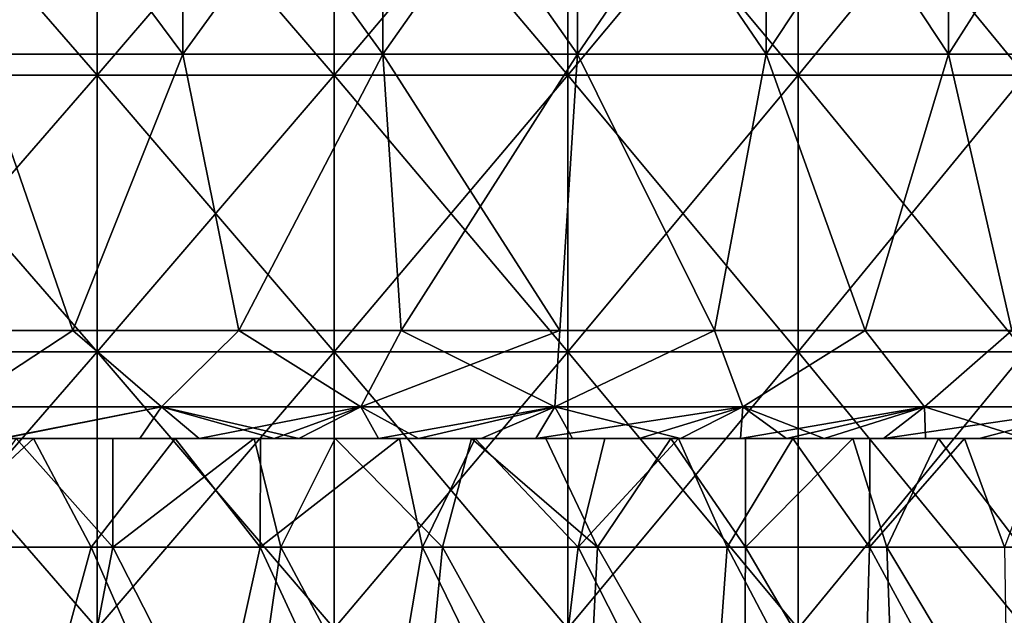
# Model space of a CAD drawing. Header units: inches. Extents: x -3.56 to 3.56, y -0.38 to 0.62.
# Tile 206 of 256: x 1.77 to 2.05, y 0.07 to 0.25. Entities that reach past the tile are written whole.
import ezdxf

# ---------------------------------------------------------------- set-up
doc = ezdxf.new("R2010")
doc.units = ezdxf.units.IN
doc.header["$LTSCALE"] = 65.185185
doc.header["$MEASUREMENT"] = 0
for name, color, linetype in [('10', 7, 'CONTINUOUS'), ('2', 7, 'CONTINUOUS'), ('3', 7, 'CONTINUOUS'), ('4', 7, 'CONTINUOUS'), ('52', 7, 'CONTINUOUS'), ('53', 7, 'CONTINUOUS'), ('54', 7, 'CONTINUOUS'), ('9', 7, 'CONTINUOUS')]:
    doc.layers.add(name, color=color, linetype=linetype)

msp = doc.modelspace()

# ---------------------------------------------------------------- linework, layer by layer
at = {"layer": '10', "color": 13, "linetype": 'Continuous', "true_color": 0xd67263}
for points in [[(1.74073, 0.125, 1.61567), (1.77079, 0.125, 1.58266), (1.73678, 0.0935, 1.61995), (1.74073, 0.125, 1.61567)], [(1.73678, 0.0935, 1.61995), (1.77079, 0.125, 1.58266), (1.78749, 0.0935, 1.56381), (1.73678, 0.0935, 1.61995)], [(1.79376, 0.0935, -1.55661), (1.76578, 0.125, -1.58825), (1.74328, 0.0935, -1.61295), (1.79376, 0.0935, -1.55661)], [(1.79373, 0.125, -1.55662), (1.76578, 0.125, -1.58825), (1.79376, 0.0935, -1.55661), (1.79373, 0.125, -1.55662)], [(1.77079, 0.125, 1.58266), (1.81182, 0.125, 1.53553), (1.78749, 0.0935, 1.56381), (1.77079, 0.125, 1.58266)], [(1.78749, 0.0935, 1.56381), (1.81182, 0.125, 1.53553), (1.83639, 0.0935, 1.50609), (1.78749, 0.0935, 1.56381)], [(1.83472, 0.125, -1.50811), (1.79373, 0.125, -1.55662), (1.79376, 0.0935, -1.55661), (1.83472, 0.125, -1.50811)], [(1.84243, 0.0935, -1.49869), (1.83472, 0.125, -1.50811), (1.79376, 0.0935, -1.55661), (1.84243, 0.0935, -1.49869)], [(1.81182, 0.125, 1.53553), (1.8365, 0.125, 1.50592), (1.83639, 0.0935, 1.50609), (1.81182, 0.125, 1.53553)], [(1.85817, 0.125, -1.47914), (1.83472, 0.125, -1.50811), (1.84243, 0.0935, -1.49869), (1.85817, 0.125, -1.47914)], [(1.8365, 0.125, 1.50592), (1.87682, 0.125, 1.45539), (1.83639, 0.0935, 1.50609), (1.8365, 0.125, 1.50592)], [(1.83639, 0.0935, 1.50609), (1.87682, 0.125, 1.45539), (1.88343, 0.0935, 1.44683), (1.83639, 0.0935, 1.50609)], [(1.88923, 0.0935, -1.43925), (1.85817, 0.125, -1.47914), (1.84243, 0.0935, -1.49869), (1.88923, 0.0935, -1.43925)], [(1.89767, 0.125, -1.42809), (1.85817, 0.125, -1.47914), (1.88923, 0.0935, -1.43925), (1.89767, 0.125, -1.42809)], [(1.87682, 0.125, 1.45539), (1.89872, 0.125, 1.42671), (1.88343, 0.0935, 1.44683), (1.87682, 0.125, 1.45539)], [(1.88343, 0.0935, 1.44683), (1.89872, 0.125, 1.42671), (1.92855, 0.0935, 1.38611), (1.88343, 0.0935, 1.44683)], [(1.93411, 0.0935, -1.37835), (1.89767, 0.125, -1.42809), (1.88923, 0.0935, -1.43925), (1.93411, 0.0935, -1.37835)], [(1.9192, 0.125, -1.399), (1.89767, 0.125, -1.42809), (1.93411, 0.0935, -1.37835), (1.9192, 0.125, -1.399)], [(1.89872, 0.125, 1.42671), (1.93621, 0.125, 1.37538), (1.92855, 0.0935, 1.38611), (1.89872, 0.125, 1.42671)], [(1.95538, 0.125, -1.34797), (1.9192, 0.125, -1.399), (1.93411, 0.0935, -1.37835), (1.95538, 0.125, -1.34797)], [(1.93621, 0.125, 1.37538), (1.95754, 0.125, 1.34483), (1.92855, 0.0935, 1.38611), (1.93621, 0.125, 1.37538)], [(1.92855, 0.0935, 1.38611), (1.95754, 0.125, 1.34483), (1.97172, 0.0935, 1.32398), (1.92855, 0.0935, 1.38611)], [(1.97703, 0.0935, -1.31605), (1.95538, 0.125, -1.34797), (1.93411, 0.0935, -1.37835), (1.97703, 0.0935, -1.31605)], [(1.97695, 0.125, -1.31612), (1.95538, 0.125, -1.34797), (1.97703, 0.0935, -1.31605), (1.97695, 0.125, -1.31612)], [(1.95754, 0.125, 1.34483), (1.99068, 0.125, 1.29526), (1.97172, 0.0935, 1.32398), (1.95754, 0.125, 1.34483)], [(1.97172, 0.0935, 1.32398), (1.99068, 0.125, 1.29526), (2.01289, 0.0935, 1.26051), (1.97172, 0.0935, 1.32398)], [(2.00809, 0.125, -1.26812), (1.97695, 0.125, -1.31612), (1.97703, 0.0935, -1.31605), (2.00809, 0.125, -1.26812)], [(2.01794, 0.0935, -1.25241), (2.00809, 0.125, -1.26812), (1.97703, 0.0935, -1.31605), (2.01794, 0.0935, -1.25241)], [(1.99068, 0.125, 1.29526), (2.01296, 0.125, 1.26035), (2.01289, 0.0935, 1.26051), (1.99068, 0.125, 1.29526)], [(2.03287, 0.125, -1.22801), (2.00809, 0.125, -1.26812), (2.01794, 0.0935, -1.25241), (2.03287, 0.125, -1.22801)], [(2.01296, 0.125, 1.26035), (2.04045, 0.125, 1.21536), (2.01289, 0.0935, 1.26051), (2.01296, 0.125, 1.26035)], [(2.01289, 0.0935, 1.26051), (2.04045, 0.125, 1.21536), (2.05202, 0.0935, 1.19576), (2.01289, 0.0935, 1.26051)], [(2.05681, 0.0935, -1.1875), (2.03287, 0.125, -1.22801), (2.01794, 0.0935, -1.25241), (2.05681, 0.0935, -1.1875)], [(2.0568, 0.125, -1.18751), (2.03287, 0.125, -1.22801), (2.05681, 0.0935, -1.1875), (2.0568, 0.125, -1.18751)], [(2.04045, 0.125, 1.21536), (2.0638, 0.125, 1.17531), (2.05202, 0.0935, 1.19576), (2.04045, 0.125, 1.21536)]]:
    msp.add_3dface(points, dxfattribs=at)
at = {"layer": '2', "color": 13, "linetype": 'Continuous', "true_color": 0xd67263}
for points in [[(1.78917, 0.23014, -3.08063), (1.71963, 0.23014, -3.11998), (1.78917, 0.31022, -3.08063), (1.78917, 0.23014, -3.08063)], [(1.78917, 0.31022, -3.08063), (1.71963, 0.23014, -3.11998), (1.71963, 0.31022, -3.11998), (1.78917, 0.31022, -3.08063)], [(1.71963, 0.23014, 3.11998), (1.78917, 0.23014, 3.08063), (1.71963, 0.31022, 3.11998), (1.71963, 0.23014, 3.11998)], [(1.71963, 0.31022, 3.11998), (1.78917, 0.23014, 3.08063), (1.78917, 0.31022, 3.08063), (1.71963, 0.31022, 3.11998)], [(1.8578, 0.23014, -3.03973), (1.78917, 0.23014, -3.08063), (1.8578, 0.31022, -3.03973), (1.8578, 0.23014, -3.03973)], [(1.8578, 0.31022, -3.03973), (1.78917, 0.23014, -3.08063), (1.78917, 0.31022, -3.08063), (1.8578, 0.31022, -3.03973)], [(1.78917, 0.23014, 3.08063), (1.8578, 0.23014, 3.03973), (1.78917, 0.31022, 3.08063), (1.78917, 0.23014, 3.08063)], [(1.78917, 0.31022, 3.08063), (1.8578, 0.23014, 3.03973), (1.8578, 0.31022, 3.03973), (1.78917, 0.31022, 3.08063)], [(1.9255, 0.23014, -2.99731), (1.8578, 0.23014, -3.03973), (1.9255, 0.31022, -2.99731), (1.9255, 0.23014, -2.99731)], [(1.9255, 0.31022, -2.99731), (1.8578, 0.23014, -3.03973), (1.8578, 0.31022, -3.03973), (1.9255, 0.31022, -2.99731)], [(1.8578, 0.23014, 3.03973), (1.9255, 0.23014, 2.99731), (1.8578, 0.31022, 3.03973), (1.8578, 0.23014, 3.03973)], [(1.8578, 0.31022, 3.03973), (1.9255, 0.23014, 2.99731), (1.9255, 0.31022, 2.99731), (1.8578, 0.31022, 3.03973)], [(1.99224, 0.23014, -2.95337), (1.9255, 0.23014, -2.99731), (1.99224, 0.31022, -2.95337), (1.99224, 0.23014, -2.95337)], [(1.99224, 0.31022, -2.95337), (1.9255, 0.23014, -2.99731), (1.9255, 0.31022, -2.99731), (1.99224, 0.31022, -2.95337)], [(1.9255, 0.23014, 2.99731), (1.99224, 0.23014, 2.95337), (1.9255, 0.31022, 2.99731), (1.9255, 0.23014, 2.99731)], [(1.9255, 0.31022, 2.99731), (1.99224, 0.23014, 2.95337), (1.99224, 0.31022, 2.95337), (1.9255, 0.31022, 2.99731)], [(2.05797, 0.23014, -2.90795), (1.99224, 0.23014, -2.95337), (2.05797, 0.31022, -2.90795), (2.05797, 0.23014, -2.90795)], [(2.05797, 0.31022, -2.90795), (1.99224, 0.23014, -2.95337), (1.99224, 0.31022, -2.95337), (2.05797, 0.31022, -2.90795)], [(1.99224, 0.23014, 2.95337), (2.05797, 0.23014, 2.90795), (1.99224, 0.31022, 2.95337), (1.99224, 0.23014, 2.95337)], [(1.99224, 0.31022, 2.95337), (2.05797, 0.23014, 2.90795), (2.05797, 0.31022, 2.90795), (1.99224, 0.31022, 2.95337)], [(1.78917, 0.15006, -3.08063), (1.71963, 0.15006, -3.11998), (1.78917, 0.23014, -3.08063), (1.78917, 0.15006, -3.08063)], [(1.78917, 0.23014, -3.08063), (1.71963, 0.15006, -3.11998), (1.71963, 0.23014, -3.11998), (1.78917, 0.23014, -3.08063)], [(1.71963, 0.15006, 3.11998), (1.78917, 0.15006, 3.08063), (1.71963, 0.23014, 3.11998), (1.71963, 0.15006, 3.11998)], [(1.71963, 0.23014, 3.11998), (1.78917, 0.15006, 3.08063), (1.78917, 0.23014, 3.08063), (1.71963, 0.23014, 3.11998)], [(1.8578, 0.15006, -3.03973), (1.78917, 0.15006, -3.08063), (1.8578, 0.23014, -3.03973), (1.8578, 0.15006, -3.03973)], [(1.8578, 0.23014, -3.03973), (1.78917, 0.15006, -3.08063), (1.78917, 0.23014, -3.08063), (1.8578, 0.23014, -3.03973)], [(1.78917, 0.15006, 3.08063), (1.8578, 0.15006, 3.03973), (1.78917, 0.23014, 3.08063), (1.78917, 0.15006, 3.08063)], [(1.78917, 0.23014, 3.08063), (1.8578, 0.15006, 3.03973), (1.8578, 0.23014, 3.03973), (1.78917, 0.23014, 3.08063)], [(1.9255, 0.15006, -2.99731), (1.8578, 0.15006, -3.03973), (1.9255, 0.23014, -2.99731), (1.9255, 0.15006, -2.99731)], [(1.9255, 0.23014, -2.99731), (1.8578, 0.15006, -3.03973), (1.8578, 0.23014, -3.03973), (1.9255, 0.23014, -2.99731)], [(1.8578, 0.15006, 3.03973), (1.9255, 0.15006, 2.99731), (1.8578, 0.23014, 3.03973), (1.8578, 0.15006, 3.03973)], [(1.8578, 0.23014, 3.03973), (1.9255, 0.15006, 2.99731), (1.9255, 0.23014, 2.99731), (1.8578, 0.23014, 3.03973)], [(1.99224, 0.15006, -2.95337), (1.9255, 0.15006, -2.99731), (1.99224, 0.23014, -2.95337), (1.99224, 0.15006, -2.95337)], [(1.99224, 0.23014, -2.95337), (1.9255, 0.15006, -2.99731), (1.9255, 0.23014, -2.99731), (1.99224, 0.23014, -2.95337)], [(1.9255, 0.15006, 2.99731), (1.99224, 0.15006, 2.95337), (1.9255, 0.23014, 2.99731), (1.9255, 0.15006, 2.99731)], [(1.9255, 0.23014, 2.99731), (1.99224, 0.15006, 2.95337), (1.99224, 0.23014, 2.95337), (1.9255, 0.23014, 2.99731)], [(2.05797, 0.15006, -2.90795), (1.99224, 0.15006, -2.95337), (2.05797, 0.23014, -2.90795), (2.05797, 0.15006, -2.90795)], [(2.05797, 0.23014, -2.90795), (1.99224, 0.15006, -2.95337), (1.99224, 0.23014, -2.95337), (2.05797, 0.23014, -2.90795)], [(1.99224, 0.15006, 2.95337), (2.05797, 0.15006, 2.90795), (1.99224, 0.23014, 2.95337), (1.99224, 0.15006, 2.95337)], [(1.99224, 0.23014, 2.95337), (2.05797, 0.15006, 2.90795), (2.05797, 0.23014, 2.90795), (1.99224, 0.23014, 2.95337)], [(1.78917, 0.06998, -3.08063), (1.71963, 0.06998, -3.11998), (1.78917, 0.15006, -3.08063), (1.78917, 0.06998, -3.08063)], [(1.78917, 0.15006, -3.08063), (1.71963, 0.06998, -3.11998), (1.71963, 0.15006, -3.11998), (1.78917, 0.15006, -3.08063)], [(1.71963, 0.06998, 3.11998), (1.78917, 0.06998, 3.08063), (1.71963, 0.15006, 3.11998), (1.71963, 0.06998, 3.11998)], [(1.71963, 0.15006, 3.11998), (1.78917, 0.06998, 3.08063), (1.78917, 0.15006, 3.08063), (1.71963, 0.15006, 3.11998)], [(1.8578, 0.06998, -3.03973), (1.78917, 0.06998, -3.08063), (1.8578, 0.15006, -3.03973), (1.8578, 0.06998, -3.03973)], [(1.8578, 0.15006, -3.03973), (1.78917, 0.06998, -3.08063), (1.78917, 0.15006, -3.08063), (1.8578, 0.15006, -3.03973)], [(1.78917, 0.06998, 3.08063), (1.8578, 0.06998, 3.03973), (1.78917, 0.15006, 3.08063), (1.78917, 0.06998, 3.08063)], [(1.78917, 0.15006, 3.08063), (1.8578, 0.06998, 3.03973), (1.8578, 0.15006, 3.03973), (1.78917, 0.15006, 3.08063)], [(1.9255, 0.06998, -2.99731), (1.8578, 0.06998, -3.03973), (1.9255, 0.15006, -2.99731), (1.9255, 0.06998, -2.99731)], [(1.9255, 0.15006, -2.99731), (1.8578, 0.06998, -3.03973), (1.8578, 0.15006, -3.03973), (1.9255, 0.15006, -2.99731)], [(1.8578, 0.06998, 3.03973), (1.9255, 0.06998, 2.99731), (1.8578, 0.15006, 3.03973), (1.8578, 0.06998, 3.03973)], [(1.8578, 0.15006, 3.03973), (1.9255, 0.06998, 2.99731), (1.9255, 0.15006, 2.99731), (1.8578, 0.15006, 3.03973)], [(1.99224, 0.06998, -2.95337), (1.9255, 0.06998, -2.99731), (1.99224, 0.15006, -2.95337), (1.99224, 0.06998, -2.95337)], [(1.99224, 0.15006, -2.95337), (1.9255, 0.06998, -2.99731), (1.9255, 0.15006, -2.99731), (1.99224, 0.15006, -2.95337)], [(1.9255, 0.06998, 2.99731), (1.99224, 0.06998, 2.95337), (1.9255, 0.15006, 2.99731), (1.9255, 0.06998, 2.99731)], [(1.9255, 0.15006, 2.99731), (1.99224, 0.06998, 2.95337), (1.99224, 0.15006, 2.95337), (1.9255, 0.15006, 2.99731)], [(2.05797, 0.06998, -2.90795), (1.99224, 0.06998, -2.95337), (2.05797, 0.15006, -2.90795), (2.05797, 0.06998, -2.90795)], [(2.05797, 0.15006, -2.90795), (1.99224, 0.06998, -2.95337), (1.99224, 0.15006, -2.95337), (2.05797, 0.15006, -2.90795)], [(1.99224, 0.06998, 2.95337), (2.05797, 0.06998, 2.90795), (1.99224, 0.15006, 2.95337), (1.99224, 0.06998, 2.95337)], [(1.99224, 0.15006, 2.95337), (2.05797, 0.06998, 2.90795), (2.05797, 0.15006, 2.90795), (1.99224, 0.15006, 2.95337)]]:
    msp.add_3dface(points, dxfattribs=at)
at = {"layer": '3', "color": 13, "linetype": 'Continuous', "true_color": 0xd67263}
for points in [[(1.75446, 0.23625, -2.03581), (1.81402, 0.23625, -1.98293), (1.75446, 0.31633, -2.03581), (1.75446, 0.23625, -2.03581)], [(1.75446, 0.31633, -2.03581), (1.81402, 0.23625, -1.98293), (1.81402, 0.31633, -1.98293), (1.75446, 0.31633, -2.03581)], [(1.81402, 0.23625, -1.98293), (1.87198, 0.23625, -1.9283), (1.81402, 0.31633, -1.98293), (1.81402, 0.23625, -1.98293)], [(1.81402, 0.31633, -1.98293), (1.87198, 0.23625, -1.9283), (1.87198, 0.31633, -1.9283), (1.81402, 0.31633, -1.98293)], [(1.87198, 0.23625, -1.9283), (1.9283, 0.23625, -1.87198), (1.87198, 0.31633, -1.9283), (1.87198, 0.23625, -1.9283)], [(1.87198, 0.31633, -1.9283), (1.9283, 0.23625, -1.87198), (1.9283, 0.31633, -1.87198), (1.87198, 0.31633, -1.9283)], [(1.9283, 0.23625, -1.87198), (1.98293, 0.23625, -1.81402), (1.9283, 0.31633, -1.87198), (1.9283, 0.23625, -1.87198)], [(1.9283, 0.31633, -1.87198), (1.98293, 0.23625, -1.81402), (1.98293, 0.31633, -1.81402), (1.9283, 0.31633, -1.87198)], [(1.98293, 0.23625, -1.81402), (2.03581, 0.23625, -1.75446), (1.98293, 0.31633, -1.81402), (1.98293, 0.23625, -1.81402)], [(1.98293, 0.31633, -1.81402), (2.03581, 0.23625, -1.75446), (2.03581, 0.31633, -1.75446), (1.98293, 0.31633, -1.81402)], [(2.03581, 0.23625, -1.75446), (2.08691, 0.23625, -1.69336), (2.03581, 0.31633, -1.75446), (2.03581, 0.23625, -1.75446)], [(2.03581, 0.31633, -1.75446), (2.08691, 0.23625, -1.69336), (2.08691, 0.31633, -1.69336), (2.03581, 0.31633, -1.75446)], [(1.73301, 0.15625, -2.0541), (1.78214, 0.15625, -2.01162), (1.75446, 0.23625, -2.03581), (1.73301, 0.15625, -2.0541)], [(1.75446, 0.23625, -2.03581), (1.78214, 0.15625, -2.01162), (1.81402, 0.23625, -1.98293), (1.75446, 0.23625, -2.03581)], [(1.78214, 0.15625, -2.01162), (1.83023, 0.15625, -1.96797), (1.81402, 0.23625, -1.98293), (1.78214, 0.15625, -2.01162)], [(1.81402, 0.23625, -1.98293), (1.83023, 0.15625, -1.96797), (1.87198, 0.23625, -1.9283), (1.81402, 0.23625, -1.98293)], [(1.83023, 0.15625, -1.96797), (1.87725, 0.15625, -1.92317), (1.87198, 0.23625, -1.9283), (1.83023, 0.15625, -1.96797)], [(1.87725, 0.15625, -1.92317), (1.92317, 0.15625, -1.87725), (1.87198, 0.23625, -1.9283), (1.87725, 0.15625, -1.92317)], [(1.87198, 0.23625, -1.9283), (1.92317, 0.15625, -1.87725), (1.9283, 0.23625, -1.87198), (1.87198, 0.23625, -1.9283)], [(1.92317, 0.15625, -1.87725), (1.96797, 0.15625, -1.83023), (1.9283, 0.23625, -1.87198), (1.92317, 0.15625, -1.87725)], [(1.9283, 0.23625, -1.87198), (1.96797, 0.15625, -1.83023), (1.98293, 0.23625, -1.81402), (1.9283, 0.23625, -1.87198)], [(1.96797, 0.15625, -1.83023), (2.01162, 0.15625, -1.78214), (1.98293, 0.23625, -1.81402), (1.96797, 0.15625, -1.83023)], [(1.98293, 0.23625, -1.81402), (2.01162, 0.15625, -1.78214), (2.03581, 0.23625, -1.75446), (1.98293, 0.23625, -1.81402)], [(2.01162, 0.15625, -1.78214), (2.0541, 0.15625, -1.73301), (2.03581, 0.23625, -1.75446), (2.01162, 0.15625, -1.78214)], [(2.03581, 0.23625, -1.75446), (2.0541, 0.15625, -1.73301), (2.08691, 0.23625, -1.69336), (2.03581, 0.23625, -1.75446)]]:
    msp.add_3dface(points, dxfattribs=at)
at = {"layer": '4', "color": 13, "linetype": 'Continuous', "true_color": 0xd67263}
for points in [[(1.81402, 0.23625, 1.98293), (1.75446, 0.23625, 2.03581), (1.81402, 0.31633, 1.98293), (1.81402, 0.23625, 1.98293)], [(1.75446, 0.23625, 2.03581), (1.75446, 0.31633, 2.03581), (1.81402, 0.31633, 1.98293), (1.75446, 0.23625, 2.03581)], [(1.87198, 0.23625, 1.9283), (1.81402, 0.23625, 1.98293), (1.87198, 0.31633, 1.9283), (1.87198, 0.23625, 1.9283)], [(1.81402, 0.23625, 1.98293), (1.81402, 0.31633, 1.98293), (1.87198, 0.31633, 1.9283), (1.81402, 0.23625, 1.98293)], [(1.9283, 0.23625, 1.87198), (1.87198, 0.23625, 1.9283), (1.9283, 0.31633, 1.87198), (1.9283, 0.23625, 1.87198)], [(1.87198, 0.23625, 1.9283), (1.87198, 0.31633, 1.9283), (1.9283, 0.31633, 1.87198), (1.87198, 0.23625, 1.9283)], [(1.98293, 0.23625, 1.81402), (1.9283, 0.23625, 1.87198), (1.98293, 0.31633, 1.81402), (1.98293, 0.23625, 1.81402)], [(1.9283, 0.23625, 1.87198), (1.9283, 0.31633, 1.87198), (1.98293, 0.31633, 1.81402), (1.9283, 0.23625, 1.87198)], [(2.03581, 0.23625, 1.75446), (1.98293, 0.23625, 1.81402), (2.03581, 0.31633, 1.75446), (2.03581, 0.23625, 1.75446)], [(1.98293, 0.23625, 1.81402), (1.98293, 0.31633, 1.81402), (2.03581, 0.31633, 1.75446), (1.98293, 0.23625, 1.81402)], [(2.08691, 0.23625, 1.69336), (2.03581, 0.23625, 1.75446), (2.08691, 0.31633, 1.69336), (2.08691, 0.23625, 1.69336)], [(2.03581, 0.23625, 1.75446), (2.03581, 0.31633, 1.75446), (2.08691, 0.31633, 1.69336), (2.03581, 0.23625, 1.75446)], [(1.78214, 0.15625, 2.01162), (1.73301, 0.15625, 2.0541), (1.75446, 0.23625, 2.03581), (1.78214, 0.15625, 2.01162)], [(1.81402, 0.23625, 1.98293), (1.78214, 0.15625, 2.01162), (1.75446, 0.23625, 2.03581), (1.81402, 0.23625, 1.98293)], [(1.83023, 0.15625, 1.96797), (1.78214, 0.15625, 2.01162), (1.81402, 0.23625, 1.98293), (1.83023, 0.15625, 1.96797)], [(1.87198, 0.23625, 1.9283), (1.83023, 0.15625, 1.96797), (1.81402, 0.23625, 1.98293), (1.87198, 0.23625, 1.9283)], [(1.87725, 0.15625, 1.92317), (1.83023, 0.15625, 1.96797), (1.87198, 0.23625, 1.9283), (1.87725, 0.15625, 1.92317)], [(1.9283, 0.23625, 1.87198), (1.87725, 0.15625, 1.92317), (1.87198, 0.23625, 1.9283), (1.9283, 0.23625, 1.87198)], [(1.92317, 0.15625, 1.87725), (1.87725, 0.15625, 1.92317), (1.9283, 0.23625, 1.87198), (1.92317, 0.15625, 1.87725)], [(1.96797, 0.15625, 1.83023), (1.92317, 0.15625, 1.87725), (1.9283, 0.23625, 1.87198), (1.96797, 0.15625, 1.83023)], [(1.98293, 0.23625, 1.81402), (1.96797, 0.15625, 1.83023), (1.9283, 0.23625, 1.87198), (1.98293, 0.23625, 1.81402)], [(2.01162, 0.15625, 1.78214), (1.96797, 0.15625, 1.83023), (1.98293, 0.23625, 1.81402), (2.01162, 0.15625, 1.78214)], [(2.03581, 0.23625, 1.75446), (2.01162, 0.15625, 1.78214), (1.98293, 0.23625, 1.81402), (2.03581, 0.23625, 1.75446)], [(2.0541, 0.15625, 1.73301), (2.01162, 0.15625, 1.78214), (2.03581, 0.23625, 1.75446), (2.0541, 0.15625, 1.73301)], [(2.08691, 0.23625, 1.69336), (2.0541, 0.15625, 1.73301), (2.03581, 0.23625, 1.75446), (2.08691, 0.23625, 1.69336)]]:
    msp.add_3dface(points, dxfattribs=at)
at = {"layer": '52', "color": 13, "linetype": 'Continuous', "true_color": 0xd67263}
for points in [[(1.78214, 0.15625, -2.01162), (1.73301, 0.15625, -2.0541), (1.74848, 0.13415, -2.02888), (1.78214, 0.15625, -2.01162)], [(1.80784, 0.13415, -1.97617), (1.78214, 0.15625, -2.01162), (1.74848, 0.13415, -2.02888), (1.80784, 0.13415, -1.97617)], [(1.83023, 0.15625, -1.96797), (1.78214, 0.15625, -2.01162), (1.80784, 0.13415, -1.97617), (1.83023, 0.15625, -1.96797)], [(1.86561, 0.13415, -1.92173), (1.83023, 0.15625, -1.96797), (1.80784, 0.13415, -1.97617), (1.86561, 0.13415, -1.92173)], [(1.87725, 0.15625, -1.92317), (1.83023, 0.15625, -1.96797), (1.86561, 0.13415, -1.92173), (1.87725, 0.15625, -1.92317)], [(1.92173, 0.13415, -1.86561), (1.87725, 0.15625, -1.92317), (1.86561, 0.13415, -1.92173), (1.92173, 0.13415, -1.86561)], [(1.92317, 0.15625, -1.87725), (1.87725, 0.15625, -1.92317), (1.92173, 0.13415, -1.86561), (1.92317, 0.15625, -1.87725)], [(1.96797, 0.15625, -1.83023), (1.92317, 0.15625, -1.87725), (1.92173, 0.13415, -1.86561), (1.96797, 0.15625, -1.83023)], [(1.97617, 0.13415, -1.80784), (1.96797, 0.15625, -1.83023), (1.92173, 0.13415, -1.86561), (1.97617, 0.13415, -1.80784)], [(2.01162, 0.15625, -1.78214), (1.96797, 0.15625, -1.83023), (1.97617, 0.13415, -1.80784), (2.01162, 0.15625, -1.78214)], [(2.02888, 0.13415, -1.74848), (2.01162, 0.15625, -1.78214), (1.97617, 0.13415, -1.80784), (2.02888, 0.13415, -1.74848)], [(2.0541, 0.15625, -1.73301), (2.01162, 0.15625, -1.78214), (2.02888, 0.13415, -1.74848), (2.0541, 0.15625, -1.73301)], [(2.0798, 0.13415, -1.68759), (2.0541, 0.15625, -1.73301), (2.02888, 0.13415, -1.74848), (2.0798, 0.13415, -1.68759)], [(1.76132, 0.125, -1.98832), (1.80784, 0.13415, -1.97617), (1.74848, 0.13415, -2.02888), (1.76132, 0.125, -1.98832)], [(1.76132, 0.125, -1.98832), (1.80153, 0.125, -1.95195), (1.80784, 0.13415, -1.97617), (1.76132, 0.125, -1.98832)], [(1.80153, 0.125, -1.95195), (1.8405, 0.125, -1.91523), (1.80784, 0.13415, -1.97617), (1.80153, 0.125, -1.95195)], [(1.8405, 0.125, -1.91523), (1.84762, 0.125, -1.90836), (1.80784, 0.13415, -1.97617), (1.8405, 0.125, -1.91523)], [(1.84762, 0.125, -1.90836), (1.86561, 0.13415, -1.92173), (1.80784, 0.13415, -1.97617), (1.84762, 0.125, -1.90836)], [(1.84762, 0.125, -1.90836), (1.88226, 0.125, -1.8742), (1.86561, 0.13415, -1.92173), (1.84762, 0.125, -1.90836)], [(1.88226, 0.125, -1.8742), (1.92173, 0.13415, -1.86561), (1.86561, 0.13415, -1.92173), (1.88226, 0.125, -1.8742)], [(1.88226, 0.125, -1.8742), (1.91627, 0.125, -1.83941), (1.92173, 0.13415, -1.86561), (1.88226, 0.125, -1.8742)], [(1.91627, 0.125, -1.83941), (1.92687, 0.125, -1.82832), (1.92173, 0.13415, -1.86561), (1.91627, 0.125, -1.83941)], [(1.92687, 0.125, -1.82832), (1.95816, 0.125, -1.79478), (1.92173, 0.13415, -1.86561), (1.92687, 0.125, -1.82832)], [(1.95816, 0.125, -1.79478), (1.97617, 0.13415, -1.80784), (1.92173, 0.13415, -1.86561), (1.95816, 0.125, -1.79478)], [(1.95816, 0.125, -1.79478), (1.98882, 0.125, -1.76075), (1.97617, 0.13415, -1.80784), (1.95816, 0.125, -1.79478)], [(1.98882, 0.125, -1.76075), (1.99981, 0.125, -1.74826), (1.97617, 0.13415, -1.80784), (1.98882, 0.125, -1.76075)], [(1.99981, 0.125, -1.74826), (2.02888, 0.13415, -1.74848), (1.97617, 0.13415, -1.80784), (1.99981, 0.125, -1.74826)], [(1.99981, 0.125, -1.74826), (2.02917, 0.125, -1.71409), (2.02888, 0.13415, -1.74848), (1.99981, 0.125, -1.74826)], [(2.02917, 0.125, -1.71409), (2.058, 0.125, -1.67936), (2.02888, 0.13415, -1.74848), (2.02917, 0.125, -1.71409)], [(2.058, 0.125, -1.67936), (2.0798, 0.13415, -1.68759), (2.02888, 0.13415, -1.74848), (2.058, 0.125, -1.67936)]]:
    msp.add_3dface(points, dxfattribs=at)
at = {"layer": '53', "color": 13, "linetype": 'Continuous', "true_color": 0xd67263}
for points in [[(1.73301, 0.15625, 2.0541), (1.78214, 0.15625, 2.01162), (1.74848, 0.13415, 2.02888), (1.73301, 0.15625, 2.0541)], [(1.74848, 0.13415, 2.02888), (1.78214, 0.15625, 2.01162), (1.80784, 0.13415, 1.97617), (1.74848, 0.13415, 2.02888)], [(1.78214, 0.15625, 2.01162), (1.83023, 0.15625, 1.96797), (1.80784, 0.13415, 1.97617), (1.78214, 0.15625, 2.01162)], [(1.80784, 0.13415, 1.97617), (1.83023, 0.15625, 1.96797), (1.86561, 0.13415, 1.92173), (1.80784, 0.13415, 1.97617)], [(1.83023, 0.15625, 1.96797), (1.87725, 0.15625, 1.92317), (1.86561, 0.13415, 1.92173), (1.83023, 0.15625, 1.96797)], [(1.87725, 0.15625, 1.92317), (1.92317, 0.15625, 1.87725), (1.86561, 0.13415, 1.92173), (1.87725, 0.15625, 1.92317)], [(1.86561, 0.13415, 1.92173), (1.92317, 0.15625, 1.87725), (1.92173, 0.13415, 1.86561), (1.86561, 0.13415, 1.92173)], [(1.92317, 0.15625, 1.87725), (1.96797, 0.15625, 1.83023), (1.92173, 0.13415, 1.86561), (1.92317, 0.15625, 1.87725)], [(1.92173, 0.13415, 1.86561), (1.96797, 0.15625, 1.83023), (1.97617, 0.13415, 1.80784), (1.92173, 0.13415, 1.86561)], [(1.96797, 0.15625, 1.83023), (2.01162, 0.15625, 1.78214), (1.97617, 0.13415, 1.80784), (1.96797, 0.15625, 1.83023)], [(1.97617, 0.13415, 1.80784), (2.01162, 0.15625, 1.78214), (2.02888, 0.13415, 1.74848), (1.97617, 0.13415, 1.80784)], [(2.01162, 0.15625, 1.78214), (2.0541, 0.15625, 1.73301), (2.02888, 0.13415, 1.74848), (2.01162, 0.15625, 1.78214)], [(2.02888, 0.13415, 1.74848), (2.0541, 0.15625, 1.73301), (2.0798, 0.13415, 1.68759), (2.02888, 0.13415, 1.74848)], [(1.76188, 0.125, 1.98782), (1.74848, 0.13415, 2.02888), (1.80784, 0.13415, 1.97617), (1.76188, 0.125, 1.98782)], [(1.8187, 0.125, 1.93595), (1.76188, 0.125, 1.98782), (1.80784, 0.13415, 1.97617), (1.8187, 0.125, 1.93595)], [(1.8187, 0.125, 1.93595), (1.80784, 0.13415, 1.97617), (1.86561, 0.13415, 1.92173), (1.8187, 0.125, 1.93595)], [(1.8405, 0.125, 1.91523), (1.8187, 0.125, 1.93595), (1.86561, 0.13415, 1.92173), (1.8405, 0.125, 1.91523)], [(1.8707, 0.125, 1.88574), (1.8405, 0.125, 1.91523), (1.86561, 0.13415, 1.92173), (1.8707, 0.125, 1.88574)], [(1.8707, 0.125, 1.88574), (1.86561, 0.13415, 1.92173), (1.92173, 0.13415, 1.86561), (1.8707, 0.125, 1.88574)], [(1.90042, 0.125, 1.85578), (1.8707, 0.125, 1.88574), (1.92173, 0.13415, 1.86561), (1.90042, 0.125, 1.85578)], [(1.91627, 0.125, 1.83941), (1.90042, 0.125, 1.85578), (1.92173, 0.13415, 1.86561), (1.91627, 0.125, 1.83941)], [(1.94618, 0.125, 1.80776), (1.91627, 0.125, 1.83941), (1.97617, 0.13415, 1.80784), (1.94618, 0.125, 1.80776)], [(1.91627, 0.125, 1.83941), (1.92173, 0.13415, 1.86561), (1.97617, 0.13415, 1.80784), (1.91627, 0.125, 1.83941)], [(1.97553, 0.125, 1.77565), (1.94618, 0.125, 1.80776), (1.97617, 0.13415, 1.80784), (1.97553, 0.125, 1.77565)], [(1.98882, 0.125, 1.76075), (1.97553, 0.125, 1.77565), (2.02888, 0.13415, 1.74848), (1.98882, 0.125, 1.76075)], [(1.97553, 0.125, 1.77565), (1.97617, 0.13415, 1.80784), (2.02888, 0.13415, 1.74848), (1.97553, 0.125, 1.77565)], [(2.01698, 0.125, 1.72843), (1.98882, 0.125, 1.76075), (2.02888, 0.13415, 1.74848), (2.01698, 0.125, 1.72843)], [(2.04463, 0.125, 1.69561), (2.01698, 0.125, 1.72843), (2.0798, 0.13415, 1.68759), (2.04463, 0.125, 1.69561)], [(2.01698, 0.125, 1.72843), (2.02888, 0.13415, 1.74848), (2.0798, 0.13415, 1.68759), (2.01698, 0.125, 1.72843)], [(2.058, 0.125, 1.67936), (2.04463, 0.125, 1.69561), (2.0798, 0.13415, 1.68759), (2.058, 0.125, 1.67936)]]:
    msp.add_3dface(points, dxfattribs=at)
at = {"layer": '54', "color": 13, "linetype": 'Continuous', "true_color": 0xd67263}
for points in [[(1.71252, 0.01924, 1.68822), (1.73678, 0.0935, 1.61995), (1.76722, 0.01924, 1.63088), (1.71252, 0.01924, 1.68822)], [(1.77935, 0.01924, -1.61763), (1.74328, 0.0935, -1.61295), (1.72508, 0.01924, -1.67539), (1.77935, 0.01924, -1.61763)], [(1.73678, 0.0935, 1.61995), (1.78749, 0.0935, 1.56381), (1.76722, 0.01924, 1.63088), (1.73678, 0.0935, 1.61995)], [(1.79376, 0.0935, -1.55661), (1.74328, 0.0935, -1.61295), (1.77935, 0.01924, -1.61763), (1.79376, 0.0935, -1.55661)], [(1.76722, 0.01924, 1.63088), (1.78749, 0.0935, 1.56381), (1.82001, 0.01924, 1.57176), (1.76722, 0.01924, 1.63088)], [(1.83169, 0.01924, -1.55812), (1.79376, 0.0935, -1.55661), (1.77935, 0.01924, -1.61763), (1.83169, 0.01924, -1.55812)], [(1.78749, 0.0935, 1.56381), (1.83639, 0.0935, 1.50609), (1.82001, 0.01924, 1.57176), (1.78749, 0.0935, 1.56381)], [(1.84243, 0.0935, -1.49869), (1.79376, 0.0935, -1.55661), (1.83169, 0.01924, -1.55812), (1.84243, 0.0935, -1.49869)], [(1.82001, 0.01924, 1.57176), (1.83639, 0.0935, 1.50609), (1.87081, 0.01924, 1.51093), (1.82001, 0.01924, 1.57176)], [(1.88204, 0.01924, -1.49692), (1.84243, 0.0935, -1.49869), (1.83169, 0.01924, -1.55812), (1.88204, 0.01924, -1.49692)], [(1.83639, 0.0935, 1.50609), (1.88343, 0.0935, 1.44683), (1.87081, 0.01924, 1.51093), (1.83639, 0.0935, 1.50609)], [(1.88923, 0.0935, -1.43925), (1.84243, 0.0935, -1.49869), (1.88204, 0.01924, -1.49692), (1.88923, 0.0935, -1.43925)], [(1.87081, 0.01924, 1.51093), (1.88343, 0.0935, 1.44683), (1.91958, 0.01924, 1.44846), (1.87081, 0.01924, 1.51093)], [(1.93034, 0.01924, -1.43409), (1.88923, 0.0935, -1.43925), (1.88204, 0.01924, -1.49692), (1.93034, 0.01924, -1.43409)], [(1.88343, 0.0935, 1.44683), (1.92855, 0.0935, 1.38611), (1.91958, 0.01924, 1.44846), (1.88343, 0.0935, 1.44683)], [(1.93411, 0.0935, -1.37835), (1.88923, 0.0935, -1.43925), (1.93034, 0.01924, -1.43409), (1.93411, 0.0935, -1.37835)], [(1.91958, 0.01924, 1.44846), (1.92855, 0.0935, 1.38611), (1.96627, 0.01924, 1.38442), (1.91958, 0.01924, 1.44846)], [(1.92855, 0.0935, 1.38611), (1.97172, 0.0935, 1.32398), (1.96627, 0.01924, 1.38442), (1.92855, 0.0935, 1.38611)], [(1.97655, 0.01924, -1.3697), (1.93411, 0.0935, -1.37835), (1.93034, 0.01924, -1.43409), (1.97655, 0.01924, -1.3697)], [(1.97703, 0.0935, -1.31605), (1.93411, 0.0935, -1.37835), (1.97655, 0.01924, -1.3697), (1.97703, 0.0935, -1.31605)], [(1.96627, 0.01924, 1.38442), (1.97172, 0.0935, 1.32398), (2.01082, 0.01924, 1.31887), (1.96627, 0.01924, 1.38442)], [(1.97172, 0.0935, 1.32398), (2.01289, 0.0935, 1.26051), (2.01082, 0.01924, 1.31887), (1.97172, 0.0935, 1.32398)], [(2.02061, 0.01924, -1.30382), (1.97703, 0.0935, -1.31605), (1.97655, 0.01924, -1.3697), (2.02061, 0.01924, -1.30382)], [(2.01794, 0.0935, -1.25241), (1.97703, 0.0935, -1.31605), (2.02061, 0.01924, -1.30382), (2.01794, 0.0935, -1.25241)], [(2.01082, 0.01924, 1.31887), (2.01289, 0.0935, 1.26051), (2.05319, 0.01924, 1.2519), (2.01082, 0.01924, 1.31887)], [(2.01289, 0.0935, 1.26051), (2.05202, 0.0935, 1.19576), (2.05319, 0.01924, 1.2519), (2.01289, 0.0935, 1.26051)], [(2.05681, 0.0935, -1.1875), (2.01794, 0.0935, -1.25241), (2.06248, 0.01924, -1.23653), (2.05681, 0.0935, -1.1875)], [(2.06248, 0.01924, -1.23653), (2.01794, 0.0935, -1.25241), (2.02061, 0.01924, -1.30382), (2.06248, 0.01924, -1.23653)]]:
    msp.add_3dface(points, dxfattribs=at)
at = {"layer": '9', "color": 13, "linetype": 'Continuous', "true_color": 0xd67263}
for points in [[(1.77516, 0.125, -1.90823), (1.76132, 0.125, -1.98832), (1.70283, 0.125, -1.90823), (1.77516, 0.125, -1.90823)], [(1.77516, 0.125, -1.90823), (1.70283, 0.125, -1.90823), (1.72115, 0.125, -1.82815), (1.77516, 0.125, -1.90823)], [(1.78965, 0.125, -1.82815), (1.77516, 0.125, -1.90823), (1.72115, 0.125, -1.82815), (1.78965, 0.125, -1.82815)], [(1.78965, 0.125, -1.82815), (1.72115, 0.125, -1.82815), (1.76406, 0.125, -1.74807), (1.78965, 0.125, -1.82815)], [(1.81588, 0.125, 1.77545), (1.73886, 0.125, 1.69537), (1.73618, 0.125, 1.77545), (1.81588, 0.125, 1.77545)], [(1.81588, 0.125, 1.77545), (1.73618, 0.125, 1.77545), (1.76085, 0.125, 1.85553), (1.81588, 0.125, 1.77545)], [(1.81524, 0.125, 1.69537), (1.74073, 0.125, 1.61567), (1.73886, 0.125, 1.69537), (1.81524, 0.125, 1.69537)], [(1.81524, 0.125, 1.69537), (1.73886, 0.125, 1.69537), (1.81588, 0.125, 1.77545), (1.81524, 0.125, 1.69537)], [(1.81392, 0.125, 1.61529), (1.77079, 0.125, 1.58266), (1.74073, 0.125, 1.61567), (1.81392, 0.125, 1.61529)], [(1.81392, 0.125, 1.61529), (1.74073, 0.125, 1.61567), (1.81524, 0.125, 1.69537), (1.81392, 0.125, 1.61529)], [(1.8187, 0.125, 1.93595), (1.76085, 0.125, 1.85553), (1.74231, 0.125, 1.93561), (1.8187, 0.125, 1.93595)], [(1.8187, 0.125, 1.93595), (1.74231, 0.125, 1.93561), (1.76188, 0.125, 1.98782), (1.8187, 0.125, 1.93595)], [(1.83051, 0.125, 1.85553), (1.81588, 0.125, 1.77545), (1.76085, 0.125, 1.85553), (1.83051, 0.125, 1.85553)], [(1.83051, 0.125, 1.85553), (1.76085, 0.125, 1.85553), (1.8187, 0.125, 1.93595), (1.83051, 0.125, 1.85553)], [(1.80153, 0.125, -1.95195), (1.76132, 0.125, -1.98832), (1.77516, 0.125, -1.90823), (1.80153, 0.125, -1.95195)], [(1.84257, 0.125, -1.74807), (1.78965, 0.125, -1.82815), (1.76406, 0.125, -1.74807), (1.84257, 0.125, -1.74807)], [(1.84257, 0.125, -1.74807), (1.76406, 0.125, -1.74807), (1.84071, 0.125, -1.66799), (1.84257, 0.125, -1.74807)], [(1.84071, 0.125, -1.66799), (1.76406, 0.125, -1.74807), (1.76531, 0.125, -1.66799), (1.84071, 0.125, -1.66799)], [(1.84071, 0.125, -1.66799), (1.76531, 0.125, -1.66799), (1.83814, 0.125, -1.58791), (1.84071, 0.125, -1.66799)], [(1.83814, 0.125, -1.58791), (1.76531, 0.125, -1.66799), (1.76578, 0.125, -1.58825), (1.83814, 0.125, -1.58791)], [(1.83814, 0.125, -1.58791), (1.76578, 0.125, -1.58825), (1.79373, 0.125, -1.55662), (1.83814, 0.125, -1.58791)], [(1.81182, 0.125, 1.53553), (1.77079, 0.125, 1.58266), (1.81392, 0.125, 1.61529), (1.81182, 0.125, 1.53553)], [(1.84762, 0.125, -1.90836), (1.80153, 0.125, -1.95195), (1.77516, 0.125, -1.90823), (1.84762, 0.125, -1.90836)], [(1.84762, 0.125, -1.90836), (1.77516, 0.125, -1.90823), (1.78965, 0.125, -1.82815), (1.84762, 0.125, -1.90836)], [(1.85816, 0.125, -1.82815), (1.84762, 0.125, -1.90836), (1.78965, 0.125, -1.82815), (1.85816, 0.125, -1.82815)], [(1.85816, 0.125, -1.82815), (1.78965, 0.125, -1.82815), (1.84257, 0.125, -1.74807), (1.85816, 0.125, -1.82815)], [(1.83814, 0.125, -1.58791), (1.79373, 0.125, -1.55662), (1.83472, 0.125, -1.50811), (1.83814, 0.125, -1.58791)], [(1.8405, 0.125, -1.91523), (1.80153, 0.125, -1.95195), (1.84762, 0.125, -1.90836), (1.8405, 0.125, -1.91523)], [(1.88256, 0.125, 1.53521), (1.8365, 0.125, 1.50592), (1.81182, 0.125, 1.53553), (1.88256, 0.125, 1.53521)], [(1.88256, 0.125, 1.53521), (1.81182, 0.125, 1.53553), (1.81392, 0.125, 1.61529), (1.88256, 0.125, 1.53521)], [(1.88748, 0.125, 1.61529), (1.88256, 0.125, 1.53521), (1.81392, 0.125, 1.61529), (1.88748, 0.125, 1.61529)], [(1.88748, 0.125, 1.61529), (1.81392, 0.125, 1.61529), (1.81524, 0.125, 1.69537), (1.88748, 0.125, 1.61529)], [(1.89162, 0.125, 1.69537), (1.88748, 0.125, 1.61529), (1.81524, 0.125, 1.69537), (1.89162, 0.125, 1.69537)], [(1.89162, 0.125, 1.69537), (1.81524, 0.125, 1.69537), (1.81588, 0.125, 1.77545), (1.89162, 0.125, 1.69537)], [(1.89557, 0.125, 1.77545), (1.89162, 0.125, 1.69537), (1.81588, 0.125, 1.77545), (1.89557, 0.125, 1.77545)], [(1.89557, 0.125, 1.77545), (1.81588, 0.125, 1.77545), (1.83051, 0.125, 1.85553), (1.89557, 0.125, 1.77545)], [(1.8405, 0.125, 1.91523), (1.83051, 0.125, 1.85553), (1.8187, 0.125, 1.93595), (1.8405, 0.125, 1.91523)], [(1.90042, 0.125, 1.85578), (1.89557, 0.125, 1.77545), (1.83051, 0.125, 1.85553), (1.90042, 0.125, 1.85578)], [(1.90042, 0.125, 1.85578), (1.83051, 0.125, 1.85553), (1.8707, 0.125, 1.88574), (1.90042, 0.125, 1.85578)], [(1.8707, 0.125, 1.88574), (1.83051, 0.125, 1.85553), (1.8405, 0.125, 1.91523), (1.8707, 0.125, 1.88574)], [(1.9048, 0.125, -1.50783), (1.83814, 0.125, -1.58791), (1.83472, 0.125, -1.50811), (1.9048, 0.125, -1.50783)], [(1.9048, 0.125, -1.50783), (1.83472, 0.125, -1.50811), (1.85817, 0.125, -1.47914), (1.9048, 0.125, -1.50783)], [(1.87682, 0.125, 1.45539), (1.8365, 0.125, 1.50592), (1.88256, 0.125, 1.53521), (1.87682, 0.125, 1.45539)], [(1.91089, 0.125, -1.58791), (1.84071, 0.125, -1.66799), (1.83814, 0.125, -1.58791), (1.91089, 0.125, -1.58791)], [(1.91089, 0.125, -1.58791), (1.83814, 0.125, -1.58791), (1.9048, 0.125, -1.50783), (1.91089, 0.125, -1.58791)], [(1.91611, 0.125, -1.66799), (1.84257, 0.125, -1.74807), (1.84071, 0.125, -1.66799), (1.91611, 0.125, -1.66799)], [(1.91611, 0.125, -1.66799), (1.84071, 0.125, -1.66799), (1.91089, 0.125, -1.58791), (1.91611, 0.125, -1.66799)], [(1.92109, 0.125, -1.74807), (1.85816, 0.125, -1.82815), (1.84257, 0.125, -1.74807), (1.92109, 0.125, -1.74807)], [(1.92109, 0.125, -1.74807), (1.84257, 0.125, -1.74807), (1.91611, 0.125, -1.66799), (1.92109, 0.125, -1.74807)], [(1.88226, 0.125, -1.8742), (1.84762, 0.125, -1.90836), (1.85816, 0.125, -1.82815), (1.88226, 0.125, -1.8742)], [(1.92687, 0.125, -1.82832), (1.88226, 0.125, -1.8742), (1.85816, 0.125, -1.82815), (1.92687, 0.125, -1.82832)], [(1.92687, 0.125, -1.82832), (1.85816, 0.125, -1.82815), (1.92109, 0.125, -1.74807), (1.92687, 0.125, -1.82832)], [(1.9048, 0.125, -1.50783), (1.85817, 0.125, -1.47914), (1.89767, 0.125, -1.42809), (1.9048, 0.125, -1.50783)], [(1.94544, 0.125, 1.45513), (1.89872, 0.125, 1.42671), (1.87682, 0.125, 1.45539), (1.94544, 0.125, 1.45513)], [(1.94544, 0.125, 1.45513), (1.87682, 0.125, 1.45539), (1.88256, 0.125, 1.53521), (1.94544, 0.125, 1.45513)], [(1.91627, 0.125, -1.83941), (1.88226, 0.125, -1.8742), (1.92687, 0.125, -1.82832), (1.91627, 0.125, -1.83941)], [(1.95369, 0.125, 1.53521), (1.94544, 0.125, 1.45513), (1.88256, 0.125, 1.53521), (1.95369, 0.125, 1.53521)], [(1.95369, 0.125, 1.53521), (1.88256, 0.125, 1.53521), (1.88748, 0.125, 1.61529), (1.95369, 0.125, 1.53521)], [(1.96103, 0.125, 1.61529), (1.95369, 0.125, 1.53521), (1.88748, 0.125, 1.61529), (1.96103, 0.125, 1.61529)], [(1.96103, 0.125, 1.61529), (1.88748, 0.125, 1.61529), (1.89162, 0.125, 1.69537), (1.96103, 0.125, 1.61529)], [(1.96801, 0.125, 1.69537), (1.96103, 0.125, 1.61529), (1.89162, 0.125, 1.69537), (1.96801, 0.125, 1.69537)], [(1.96801, 0.125, 1.69537), (1.89162, 0.125, 1.69537), (1.89557, 0.125, 1.77545), (1.96801, 0.125, 1.69537)], [(1.97553, 0.125, 1.77565), (1.96801, 0.125, 1.69537), (1.89557, 0.125, 1.77545), (1.97553, 0.125, 1.77565)], [(1.97553, 0.125, 1.77565), (1.89557, 0.125, 1.77545), (1.94618, 0.125, 1.80776), (1.97553, 0.125, 1.77565)], [(1.94618, 0.125, 1.80776), (1.89557, 0.125, 1.77545), (1.91627, 0.125, 1.83941), (1.94618, 0.125, 1.80776)], [(1.91627, 0.125, 1.83941), (1.89557, 0.125, 1.77545), (1.90042, 0.125, 1.85578), (1.91627, 0.125, 1.83941)], [(1.96578, 0.125, -1.42775), (1.9048, 0.125, -1.50783), (1.89767, 0.125, -1.42809), (1.96578, 0.125, -1.42775)], [(1.96578, 0.125, -1.42775), (1.89767, 0.125, -1.42809), (1.9192, 0.125, -1.399), (1.96578, 0.125, -1.42775)], [(1.93621, 0.125, 1.37538), (1.89872, 0.125, 1.42671), (1.94544, 0.125, 1.45513), (1.93621, 0.125, 1.37538)], [(1.9753, 0.125, -1.50783), (1.91089, 0.125, -1.58791), (1.9048, 0.125, -1.50783), (1.9753, 0.125, -1.50783)], [(1.9753, 0.125, -1.50783), (1.9048, 0.125, -1.50783), (1.96578, 0.125, -1.42775), (1.9753, 0.125, -1.50783)], [(1.98364, 0.125, -1.58791), (1.91611, 0.125, -1.66799), (1.91089, 0.125, -1.58791), (1.98364, 0.125, -1.58791)], [(1.98364, 0.125, -1.58791), (1.91089, 0.125, -1.58791), (1.9753, 0.125, -1.50783), (1.98364, 0.125, -1.58791)], [(1.9915, 0.125, -1.66799), (1.92109, 0.125, -1.74807), (1.91611, 0.125, -1.66799), (1.9915, 0.125, -1.66799)], [(1.9915, 0.125, -1.66799), (1.91611, 0.125, -1.66799), (1.98364, 0.125, -1.58791), (1.9915, 0.125, -1.66799)], [(1.96578, 0.125, -1.42775), (1.9192, 0.125, -1.399), (1.95538, 0.125, -1.34797), (1.96578, 0.125, -1.42775)], [(1.99981, 0.125, -1.74826), (1.92687, 0.125, -1.82832), (1.92109, 0.125, -1.74807), (1.99981, 0.125, -1.74826)], [(1.99981, 0.125, -1.74826), (1.92109, 0.125, -1.74807), (1.9915, 0.125, -1.66799), (1.99981, 0.125, -1.74826)], [(1.95816, 0.125, -1.79478), (1.92687, 0.125, -1.82832), (1.99981, 0.125, -1.74826), (1.95816, 0.125, -1.79478)], [(2.00306, 0.125, 1.37505), (1.95754, 0.125, 1.34483), (1.93621, 0.125, 1.37538), (2.00306, 0.125, 1.37505)], [(2.00306, 0.125, 1.37505), (1.93621, 0.125, 1.37538), (1.94544, 0.125, 1.45513), (2.00306, 0.125, 1.37505)], [(2.01447, 0.125, 1.45513), (2.00306, 0.125, 1.37505), (1.94544, 0.125, 1.45513), (2.01447, 0.125, 1.45513)], [(2.01447, 0.125, 1.45513), (1.94544, 0.125, 1.45513), (1.95369, 0.125, 1.53521), (2.01447, 0.125, 1.45513)], [(2.02482, 0.125, 1.53521), (2.01447, 0.125, 1.45513), (1.95369, 0.125, 1.53521), (2.02482, 0.125, 1.53521)], [(2.02482, 0.125, 1.53521), (1.95369, 0.125, 1.53521), (1.96103, 0.125, 1.61529), (2.02482, 0.125, 1.53521)], [(2.02168, 0.125, -1.34767), (1.96578, 0.125, -1.42775), (1.95538, 0.125, -1.34797), (2.02168, 0.125, -1.34767)], [(2.02168, 0.125, -1.34767), (1.95538, 0.125, -1.34797), (1.97695, 0.125, -1.31612), (2.02168, 0.125, -1.34767)], [(1.99068, 0.125, 1.29526), (1.95754, 0.125, 1.34483), (2.00306, 0.125, 1.37505), (1.99068, 0.125, 1.29526)], [(1.98882, 0.125, -1.76075), (1.95816, 0.125, -1.79478), (1.99981, 0.125, -1.74826), (1.98882, 0.125, -1.76075)], [(2.03459, 0.125, 1.61529), (2.02482, 0.125, 1.53521), (1.96103, 0.125, 1.61529), (2.03459, 0.125, 1.61529)], [(2.03459, 0.125, 1.61529), (1.96103, 0.125, 1.61529), (1.96801, 0.125, 1.69537), (2.03459, 0.125, 1.61529)], [(2.03426, 0.125, -1.42775), (1.9753, 0.125, -1.50783), (1.96578, 0.125, -1.42775), (2.03426, 0.125, -1.42775)], [(2.03426, 0.125, -1.42775), (1.96578, 0.125, -1.42775), (2.02168, 0.125, -1.34767), (2.03426, 0.125, -1.42775)], [(2.04463, 0.125, 1.69561), (2.03459, 0.125, 1.61529), (1.96801, 0.125, 1.69537), (2.04463, 0.125, 1.69561)], [(2.04463, 0.125, 1.69561), (1.96801, 0.125, 1.69537), (2.01698, 0.125, 1.72843), (2.04463, 0.125, 1.69561)], [(2.01698, 0.125, 1.72843), (1.96801, 0.125, 1.69537), (1.98882, 0.125, 1.76075), (2.01698, 0.125, 1.72843)], [(1.98882, 0.125, 1.76075), (1.96801, 0.125, 1.69537), (1.97553, 0.125, 1.77565), (1.98882, 0.125, 1.76075)], [(2.04579, 0.125, -1.50783), (1.98364, 0.125, -1.58791), (1.9753, 0.125, -1.50783), (2.04579, 0.125, -1.50783)], [(2.04579, 0.125, -1.50783), (1.9753, 0.125, -1.50783), (2.03426, 0.125, -1.42775), (2.04579, 0.125, -1.50783)], [(2.02168, 0.125, -1.34767), (1.97695, 0.125, -1.31612), (2.00809, 0.125, -1.26812), (2.02168, 0.125, -1.34767)], [(2.05639, 0.125, -1.58791), (1.9915, 0.125, -1.66799), (1.98364, 0.125, -1.58791), (2.05639, 0.125, -1.58791)], [(2.05639, 0.125, -1.58791), (1.98364, 0.125, -1.58791), (2.04579, 0.125, -1.50783), (2.05639, 0.125, -1.58791)], [(2.05593, 0.125, 1.29497), (2.01296, 0.125, 1.26035), (1.99068, 0.125, 1.29526), (2.05593, 0.125, 1.29497)], [(2.05593, 0.125, 1.29497), (1.99068, 0.125, 1.29526), (2.00306, 0.125, 1.37505), (2.05593, 0.125, 1.29497)], [(2.06709, 0.125, -1.66816), (1.99981, 0.125, -1.74826), (1.9915, 0.125, -1.66799), (2.06709, 0.125, -1.66816)], [(2.06709, 0.125, -1.66816), (1.9915, 0.125, -1.66799), (2.05639, 0.125, -1.58791), (2.06709, 0.125, -1.66816)], [(2.02917, 0.125, -1.71409), (1.99981, 0.125, -1.74826), (2.06709, 0.125, -1.66816), (2.02917, 0.125, -1.71409)], [(2.0703, 0.125, 1.37505), (2.05593, 0.125, 1.29497), (2.00306, 0.125, 1.37505), (2.0703, 0.125, 1.37505)], [(2.0703, 0.125, 1.37505), (2.00306, 0.125, 1.37505), (2.01447, 0.125, 1.45513), (2.0703, 0.125, 1.37505)], [(2.07241, 0.125, -1.26759), (2.02168, 0.125, -1.34767), (2.00809, 0.125, -1.26812), (2.07241, 0.125, -1.26759)], [(2.07241, 0.125, -1.26759), (2.00809, 0.125, -1.26812), (2.03287, 0.125, -1.22801), (2.07241, 0.125, -1.26759)], [(2.04045, 0.125, 1.21536), (2.01296, 0.125, 1.26035), (2.05593, 0.125, 1.29497), (2.04045, 0.125, 1.21536)], [(2.08351, 0.125, 1.45513), (2.0703, 0.125, 1.37505), (2.01447, 0.125, 1.45513), (2.08351, 0.125, 1.45513)], [(2.08351, 0.125, 1.45513), (2.01447, 0.125, 1.45513), (2.02482, 0.125, 1.53521), (2.08351, 0.125, 1.45513)], [(2.08839, 0.125, -1.34767), (2.03426, 0.125, -1.42775), (2.02168, 0.125, -1.34767), (2.08839, 0.125, -1.34767)], [(2.08839, 0.125, -1.34767), (2.02168, 0.125, -1.34767), (2.07241, 0.125, -1.26759), (2.08839, 0.125, -1.34767)], [(2.09595, 0.125, 1.53521), (2.08351, 0.125, 1.45513), (2.02482, 0.125, 1.53521), (2.09595, 0.125, 1.53521)], [(2.09595, 0.125, 1.53521), (2.02482, 0.125, 1.53521), (2.03459, 0.125, 1.61529), (2.09595, 0.125, 1.53521)], [(2.058, 0.125, -1.67936), (2.02917, 0.125, -1.71409), (2.06709, 0.125, -1.66816), (2.058, 0.125, -1.67936)], [(2.07241, 0.125, -1.26759), (2.03287, 0.125, -1.22801), (2.0568, 0.125, -1.18751), (2.07241, 0.125, -1.26759)], [(2.10273, 0.125, -1.42775), (2.04579, 0.125, -1.50783), (2.03426, 0.125, -1.42775), (2.10273, 0.125, -1.42775)], [(2.10273, 0.125, -1.42775), (2.03426, 0.125, -1.42775), (2.08839, 0.125, -1.34767), (2.10273, 0.125, -1.42775)], [(2.10845, 0.125, 1.61554), (2.09595, 0.125, 1.53521), (2.03459, 0.125, 1.61529), (2.10845, 0.125, 1.61554)], [(2.10845, 0.125, 1.61554), (2.03459, 0.125, 1.61529), (2.08346, 0.125, 1.64766), (2.10845, 0.125, 1.61554)], [(2.08346, 0.125, 1.64766), (2.03459, 0.125, 1.61529), (2.058, 0.125, 1.67936), (2.08346, 0.125, 1.64766)], [(2.058, 0.125, 1.67936), (2.03459, 0.125, 1.61529), (2.04463, 0.125, 1.69561), (2.058, 0.125, 1.67936)], [(2.10387, 0.125, 1.21489), (2.0638, 0.125, 1.17531), (2.04045, 0.125, 1.21536), (2.10387, 0.125, 1.21489)], [(2.10387, 0.125, 1.21489), (2.04045, 0.125, 1.21536), (2.05593, 0.125, 1.29497), (2.10387, 0.125, 1.21489)], [(2.11629, 0.125, -1.50783), (2.05639, 0.125, -1.58791), (2.04579, 0.125, -1.50783), (2.11629, 0.125, -1.50783)], [(2.11629, 0.125, -1.50783), (2.04579, 0.125, -1.50783), (2.10273, 0.125, -1.42775), (2.11629, 0.125, -1.50783)]]:
    msp.add_3dface(points, dxfattribs=at)

doc.saveas('drawing.dxf')
